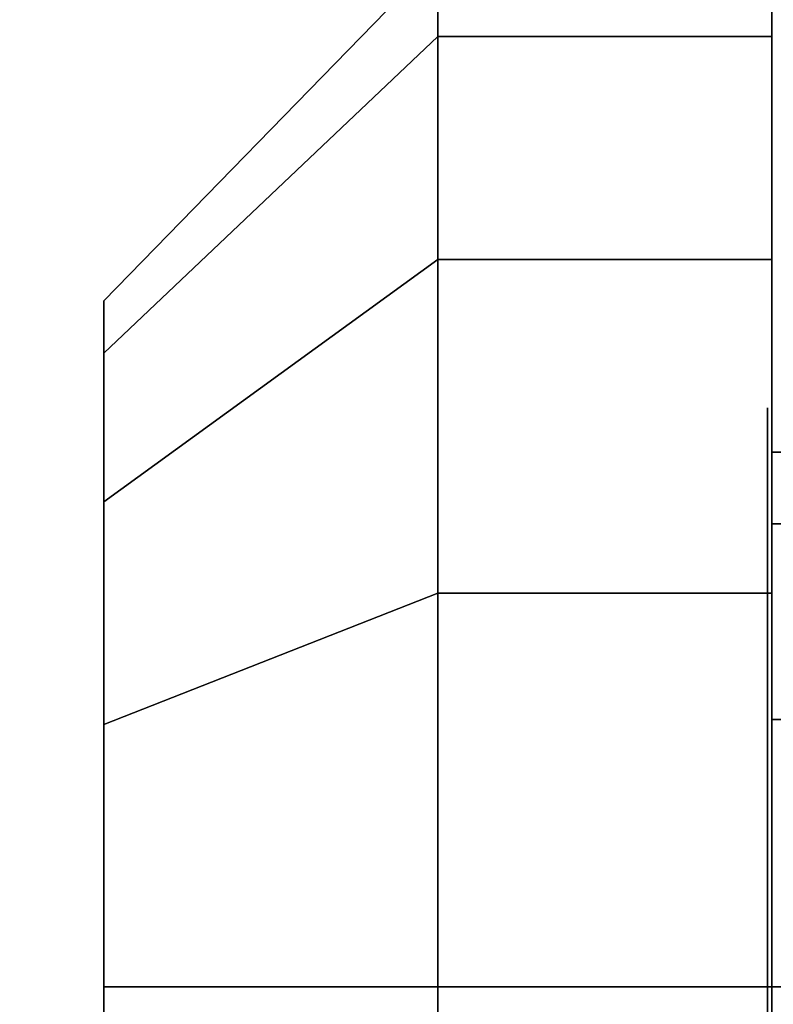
# Model space of a CAD drawing. Extents: x -48 to 48, y -49.6 to 48.
# Tile 187 of 256: x -42.53 to -42.001, y -2.512 to -1.822. Entities that reach past the tile are written whole.
import ezdxf

# ---------------------------------------------------------------- set-up
doc = ezdxf.new("R2010")
doc.units = 0

msp = doc.modelspace()

# ---------------------------------------------------------------- linework, layer by layer
at = {"layer": '10B1 [47]', "color": 0}
for points, invisible_edges in [([(-42.4708, -2.01887, 40), (-42.2364, -1.77831, 40), (-42.2364, -1.83325, 39.7238)], 12), ([(-42.4708, -2.0555, 40.1841), (-42.2364, -1.83325, 40.2762), (-42.2364, -1.77831, 40)], 12), ([(-42.4708, -2.0555, 40.1841), (-42.2364, -1.77831, 40), (-42.4708, -2.01887, 40)], 1), ([(-42.4708, -2.01887, 37), (-42.2364, -1.77831, 37), (-42.2364, -1.83325, 36.7238)], 12), ([(-42.4708, -2.0555, 37.1841), (-42.2364, -1.83325, 37.2762), (-42.2364, -1.77831, 37)], 12), ([(-42.4708, -2.0555, 37.1841), (-42.2364, -1.77831, 37), (-42.4708, -2.01887, 37)], 1), ([(-42.4708, -2.01887, 34), (-42.2364, -1.77831, 34), (-42.2364, -1.83325, 33.7238)], 12), ([(-42.4708, -2.0555, 34.1841), (-42.2364, -1.83325, 34.2762), (-42.2364, -1.77831, 34)], 12), ([(-42.4708, -2.0555, 34.1841), (-42.2364, -1.77831, 34), (-42.4708, -2.01887, 34)], 1), ([(-42.2364, -1.83325, 40.2762), (-42.2364, -1.83325, 39.7238), (-42.2364, -1.77831, 40)], 1), ([(-42.2364, -1.77831, 40), (-42.2364, -1.83325, 39.7238), (-42.2364, -1.98969, 39.4897)], 12), ([(-42.2364, -1.77831, 40), (-42.2364, -1.98969, 39.4897), (-42.2364, -2.22382, 39.3332)], 13), ([(-42.2364, -1.77831, 40), (-42.2364, -2.22382, 39.3332), (-42.2364, -2.5, 39.2783)], 13), ([(-42.2364, -1.77831, 40), (-42.2364, -2.5, 39.2783), (-42.2364, -2.77618, 39.3332)], 13), ([(-42.2364, -1.77831, 40), (-42.2364, -2.77618, 39.3332), (-42.2364, -3.01031, 39.4897)], 13), ([(-42.2364, -1.77831, 40), (-42.2364, -3.01031, 39.4897), (-42.2364, -3.16675, 39.7238)], 13), ([(-42.2364, -1.77831, 40), (-42.2364, -3.16675, 39.7238), (-42.2364, -3.22169, 40)], 13), ([(-42.2364, -1.77831, 40), (-42.2364, -3.22169, 40), (-42.2364, -3.16675, 40.2762)], 13), ([(-42.2364, -1.77831, 40), (-42.2364, -3.16675, 40.2762), (-42.2364, -3.01031, 40.5103)], 13), ([(-42.2364, -1.77831, 40), (-42.2364, -3.01031, 40.5103), (-42.2364, -2.77618, 40.6668)], 13), ([(-42.2364, -1.77831, 40), (-42.2364, -2.77618, 40.6668), (-42.2364, -2.5, 40.7217)], 13), ([(-42.2364, -1.77831, 40), (-42.2364, -2.5, 40.7217), (-42.2364, -2.22382, 40.6668)], 13), ([(-42.2364, -1.77831, 40), (-42.2364, -2.22382, 40.6668), (-42.2364, -1.98969, 40.5103)], 13), ([(-42.2364, -1.77831, 40), (-42.2364, -1.98969, 40.5103), (-42.2364, -1.83325, 40.2762)], 1), ([(-42.2364, -1.77831, 40), (-42.002, -1.77831, 40), (-42.002, -1.83325, 39.7238)], 12), ([(-42.2364, -1.77831, 40), (-42.002, -1.83325, 39.7238), (-42.2364, -1.83325, 39.7238)], 1), ([(-42.2364, -1.83325, 40.2762), (-42.002, -1.83325, 40.2762), (-42.002, -1.77831, 40)], 12), ([(-42.2364, -1.83325, 40.2762), (-42.002, -1.77831, 40), (-42.2364, -1.77831, 40)], 1), ([(-42.2364, -1.83325, 37.2762), (-42.2364, -1.83325, 36.7238), (-42.2364, -1.77831, 37)], 1), ([(-42.2364, -1.77831, 37), (-42.2364, -1.83325, 36.7238), (-42.2364, -1.98969, 36.4897)], 12), ([(-42.2364, -1.77831, 37), (-42.2364, -1.98969, 36.4897), (-42.2364, -2.22382, 36.3332)], 13), ([(-42.2364, -1.77831, 37), (-42.2364, -2.22382, 36.3332), (-42.2364, -2.5, 36.2783)], 13), ([(-42.2364, -1.77831, 37), (-42.2364, -2.5, 36.2783), (-42.2364, -2.77618, 36.3332)], 13), ([(-42.2364, -1.77831, 37), (-42.2364, -2.77618, 36.3332), (-42.2364, -3.01031, 36.4897)], 13), ([(-42.2364, -1.77831, 37), (-42.2364, -3.01031, 36.4897), (-42.2364, -3.16675, 36.7238)], 13), ([(-42.2364, -1.77831, 37), (-42.2364, -3.16675, 36.7238), (-42.2364, -3.22169, 37)], 13), ([(-42.2364, -1.77831, 37), (-42.2364, -3.22169, 37), (-42.2364, -3.16675, 37.2762)], 13), ([(-42.2364, -1.77831, 37), (-42.2364, -3.16675, 37.2762), (-42.2364, -3.01031, 37.5103)], 13), ([(-42.2364, -1.77831, 37), (-42.2364, -3.01031, 37.5103), (-42.2364, -2.77618, 37.6668)], 13), ([(-42.2364, -1.77831, 37), (-42.2364, -2.77618, 37.6668), (-42.2364, -2.5, 37.7217)], 13), ([(-42.2364, -1.77831, 37), (-42.2364, -2.5, 37.7217), (-42.2364, -2.22382, 37.6668)], 13), ([(-42.2364, -1.77831, 37), (-42.2364, -2.22382, 37.6668), (-42.2364, -1.98969, 37.5103)], 13), ([(-42.2364, -1.77831, 37), (-42.2364, -1.98969, 37.5103), (-42.2364, -1.83325, 37.2762)], 1), ([(-42.2364, -1.77831, 37), (-42.002, -1.77831, 37), (-42.002, -1.83325, 36.7238)], 12), ([(-42.2364, -1.77831, 37), (-42.002, -1.83325, 36.7238), (-42.2364, -1.83325, 36.7238)], 1), ([(-42.2364, -1.83325, 37.2762), (-42.002, -1.83325, 37.2762), (-42.002, -1.77831, 37)], 12), ([(-42.2364, -1.83325, 37.2762), (-42.002, -1.77831, 37), (-42.2364, -1.77831, 37)], 1), ([(-42.2364, -1.83325, 34.2762), (-42.2364, -1.83325, 33.7238), (-42.2364, -1.77831, 34)], 1), ([(-42.2364, -1.77831, 34), (-42.2364, -1.83325, 33.7238), (-42.2364, -1.98969, 33.4897)], 12), ([(-42.2364, -1.77831, 34), (-42.2364, -1.98969, 33.4897), (-42.2364, -2.22382, 33.3332)], 13), ([(-42.2364, -1.77831, 34), (-42.2364, -2.22382, 33.3332), (-42.2364, -2.5, 33.2783)], 13), ([(-42.2364, -1.77831, 34), (-42.2364, -2.5, 33.2783), (-42.2364, -2.77618, 33.3332)], 13), ([(-42.2364, -1.77831, 34), (-42.2364, -2.77618, 33.3332), (-42.2364, -3.01031, 33.4897)], 13), ([(-42.2364, -1.77831, 34), (-42.2364, -3.01031, 33.4897), (-42.2364, -3.16675, 33.7238)], 13), ([(-42.2364, -1.77831, 34), (-42.2364, -3.16675, 33.7238), (-42.2364, -3.22169, 34)], 13), ([(-42.2364, -1.77831, 34), (-42.2364, -3.22169, 34), (-42.2364, -3.16675, 34.2762)], 13), ([(-42.2364, -1.77831, 34), (-42.2364, -3.16675, 34.2762), (-42.2364, -3.01031, 34.5103)], 13), ([(-42.2364, -1.77831, 34), (-42.2364, -3.01031, 34.5103), (-42.2364, -2.77618, 34.6668)], 13), ([(-42.2364, -1.77831, 34), (-42.2364, -2.77618, 34.6668), (-42.2364, -2.5, 34.7217)], 13), ([(-42.2364, -1.77831, 34), (-42.2364, -2.5, 34.7217), (-42.2364, -2.22382, 34.6668)], 13), ([(-42.2364, -1.77831, 34), (-42.2364, -2.22382, 34.6668), (-42.2364, -1.98969, 34.5103)], 13), ([(-42.2364, -1.77831, 34), (-42.2364, -1.98969, 34.5103), (-42.2364, -1.83325, 34.2762)], 1), ([(-42.2364, -1.77831, 34), (-42.002, -1.77831, 34), (-42.002, -1.83325, 33.7238)], 12), ([(-42.2364, -1.77831, 34), (-42.002, -1.83325, 33.7238), (-42.2364, -1.83325, 33.7238)], 1), ([(-42.2364, -1.83325, 34.2762), (-42.002, -1.83325, 34.2762), (-42.002, -1.77831, 34)], 12), ([(-42.2364, -1.83325, 34.2762), (-42.002, -1.77831, 34), (-42.2364, -1.77831, 34)], 1), ([(-42.002, -1.83325, 40.2762), (-42.002, -1.83325, 39.7238), (-42.002, -1.77831, 40)], 1), ([(-42.002, -1.83325, 37.2762), (-42.002, -1.83325, 36.7238), (-42.002, -1.77831, 37)], 1), ([(-42.002, -1.83325, 34.2762), (-42.002, -1.83325, 33.7238), (-42.002, -1.77831, 34)], 1), ([(-42.4708, -2.01887, 40), (-42.2364, -1.83325, 39.7238), (-42.4708, -2.0555, 39.8159)], 1), ([(-42.4708, -2.0555, 39.8159), (-42.2364, -1.83325, 39.7238), (-42.2364, -1.98969, 39.4897)], 12), ([(-42.4708, -2.15979, 40.3402), (-42.2364, -1.98969, 40.5103), (-42.2364, -1.83325, 40.2762)], 12), ([(-42.4708, -2.15979, 40.3402), (-42.2364, -1.83325, 40.2762), (-42.4708, -2.0555, 40.1841)], 1), ([(-42.4708, -2.01887, 37), (-42.2364, -1.83325, 36.7238), (-42.4708, -2.0555, 36.8159)], 1), ([(-42.4708, -2.0555, 36.8159), (-42.2364, -1.83325, 36.7238), (-42.2364, -1.98969, 36.4897)], 12), ([(-42.4708, -2.15979, 37.3402), (-42.2364, -1.98969, 37.5103), (-42.2364, -1.83325, 37.2762)], 12), ([(-42.4708, -2.15979, 37.3402), (-42.2364, -1.83325, 37.2762), (-42.4708, -2.0555, 37.1841)], 1), ([(-42.4708, -2.01887, 34), (-42.2364, -1.83325, 33.7238), (-42.4708, -2.0555, 33.8159)], 1), ([(-42.4708, -2.0555, 33.8159), (-42.2364, -1.83325, 33.7238), (-42.2364, -1.98969, 33.4897)], 12), ([(-42.4708, -2.15979, 34.3402), (-42.2364, -1.98969, 34.5103), (-42.2364, -1.83325, 34.2762)], 12), ([(-42.4708, -2.15979, 34.3402), (-42.2364, -1.83325, 34.2762), (-42.4708, -2.0555, 34.1841)], 1), ([(-42.2364, -1.83325, 40.2762), (-42.2364, -1.98969, 40.5103), (-42.2364, -2.22382, 40.6668)], 12), ([(-42.2364, -1.83325, 40.2762), (-42.2364, -2.22382, 40.6668), (-42.2364, -2.5, 40.7217)], 13), ([(-42.2364, -1.83325, 40.2762), (-42.2364, -2.5, 40.7217), (-42.2364, -2.77618, 40.6668)], 13), ([(-42.2364, -1.83325, 40.2762), (-42.2364, -2.77618, 40.6668), (-42.2364, -3.01031, 40.5103)], 13), ([(-42.2364, -1.83325, 40.2762), (-42.2364, -3.01031, 40.5103), (-42.2364, -3.16675, 40.2762)], 13), ([(-42.2364, -1.83325, 40.2762), (-42.2364, -3.16675, 40.2762), (-42.2364, -3.22169, 40)], 13), ([(-42.2364, -1.83325, 40.2762), (-42.2364, -3.22169, 40), (-42.2364, -3.16675, 39.7238)], 13), ([(-42.2364, -1.83325, 40.2762), (-42.2364, -3.16675, 39.7238), (-42.2364, -3.01031, 39.4897)], 13), ([(-42.2364, -1.83325, 40.2762), (-42.2364, -3.01031, 39.4897), (-42.2364, -2.77618, 39.3332)], 13), ([(-42.2364, -1.83325, 40.2762), (-42.2364, -2.77618, 39.3332), (-42.2364, -2.5, 39.2783)], 13), ([(-42.2364, -1.83325, 40.2762), (-42.2364, -2.5, 39.2783), (-42.2364, -2.22382, 39.3332)], 13), ([(-42.2364, -1.83325, 40.2762), (-42.2364, -2.22382, 39.3332), (-42.2364, -1.98969, 39.4897)], 13), ([(-42.2364, -1.83325, 40.2762), (-42.2364, -1.98969, 39.4897), (-42.2364, -1.83325, 39.7238)], 13), ([(-42.2364, -1.83325, 39.7238), (-42.002, -1.83325, 39.7238), (-42.002, -1.98969, 39.4897)], 12), ([(-42.2364, -1.83325, 39.7238), (-42.002, -1.98969, 39.4897), (-42.2364, -1.98969, 39.4897)], 1), ([(-42.2364, -1.98969, 40.5103), (-42.002, -1.98969, 40.5103), (-42.002, -1.83325, 40.2762)], 12), ([(-42.2364, -1.98969, 40.5103), (-42.002, -1.83325, 40.2762), (-42.2364, -1.83325, 40.2762)], 1), ([(-42.2364, -1.83325, 37.2762), (-42.2364, -1.98969, 37.5103), (-42.2364, -2.22382, 37.6668)], 12), ([(-42.2364, -1.83325, 37.2762), (-42.2364, -2.22382, 37.6668), (-42.2364, -2.5, 37.7217)], 13), ([(-42.2364, -1.83325, 37.2762), (-42.2364, -2.5, 37.7217), (-42.2364, -2.77618, 37.6668)], 13), ([(-42.2364, -1.83325, 37.2762), (-42.2364, -2.77618, 37.6668), (-42.2364, -3.01031, 37.5103)], 13), ([(-42.2364, -1.83325, 37.2762), (-42.2364, -3.01031, 37.5103), (-42.2364, -3.16675, 37.2762)], 13), ([(-42.2364, -1.83325, 37.2762), (-42.2364, -3.16675, 37.2762), (-42.2364, -3.22169, 37)], 13), ([(-42.2364, -1.83325, 37.2762), (-42.2364, -3.22169, 37), (-42.2364, -3.16675, 36.7238)], 13), ([(-42.2364, -1.83325, 37.2762), (-42.2364, -3.16675, 36.7238), (-42.2364, -3.01031, 36.4897)], 13), ([(-42.2364, -1.83325, 37.2762), (-42.2364, -3.01031, 36.4897), (-42.2364, -2.77618, 36.3332)], 13), ([(-42.2364, -1.83325, 37.2762), (-42.2364, -2.77618, 36.3332), (-42.2364, -2.5, 36.2783)], 13), ([(-42.2364, -1.83325, 37.2762), (-42.2364, -2.5, 36.2783), (-42.2364, -2.22382, 36.3332)], 13), ([(-42.2364, -1.83325, 37.2762), (-42.2364, -2.22382, 36.3332), (-42.2364, -1.98969, 36.4897)], 13), ([(-42.2364, -1.83325, 37.2762), (-42.2364, -1.98969, 36.4897), (-42.2364, -1.83325, 36.7238)], 13), ([(-42.2364, -1.83325, 36.7238), (-42.002, -1.83325, 36.7238), (-42.002, -1.98969, 36.4897)], 12), ([(-42.2364, -1.83325, 36.7238), (-42.002, -1.98969, 36.4897), (-42.2364, -1.98969, 36.4897)], 1), ([(-42.2364, -1.98969, 37.5103), (-42.002, -1.98969, 37.5103), (-42.002, -1.83325, 37.2762)], 12), ([(-42.2364, -1.98969, 37.5103), (-42.002, -1.83325, 37.2762), (-42.2364, -1.83325, 37.2762)], 1), ([(-42.2364, -1.83325, 34.2762), (-42.2364, -1.98969, 34.5103), (-42.2364, -2.22382, 34.6668)], 12), ([(-42.2364, -1.83325, 34.2762), (-42.2364, -2.22382, 34.6668), (-42.2364, -2.5, 34.7217)], 13), ([(-42.2364, -1.83325, 34.2762), (-42.2364, -2.5, 34.7217), (-42.2364, -2.77618, 34.6668)], 13), ([(-42.2364, -1.83325, 34.2762), (-42.2364, -2.77618, 34.6668), (-42.2364, -3.01031, 34.5103)], 13), ([(-42.2364, -1.83325, 34.2762), (-42.2364, -3.01031, 34.5103), (-42.2364, -3.16675, 34.2762)], 13), ([(-42.2364, -1.83325, 34.2762), (-42.2364, -3.16675, 34.2762), (-42.2364, -3.22169, 34)], 13), ([(-42.2364, -1.83325, 34.2762), (-42.2364, -3.22169, 34), (-42.2364, -3.16675, 33.7238)], 13), ([(-42.2364, -1.83325, 34.2762), (-42.2364, -3.16675, 33.7238), (-42.2364, -3.01031, 33.4897)], 13), ([(-42.2364, -1.83325, 34.2762), (-42.2364, -3.01031, 33.4897), (-42.2364, -2.77618, 33.3332)], 13), ([(-42.2364, -1.83325, 34.2762), (-42.2364, -2.77618, 33.3332), (-42.2364, -2.5, 33.2783)], 13), ([(-42.2364, -1.83325, 34.2762), (-42.2364, -2.5, 33.2783), (-42.2364, -2.22382, 33.3332)], 13), ([(-42.2364, -1.83325, 34.2762), (-42.2364, -2.22382, 33.3332), (-42.2364, -1.98969, 33.4897)], 13), ([(-42.2364, -1.83325, 34.2762), (-42.2364, -1.98969, 33.4897), (-42.2364, -1.83325, 33.7238)], 13), ([(-42.2364, -1.83325, 33.7238), (-42.002, -1.83325, 33.7238), (-42.002, -1.98969, 33.4897)], 12), ([(-42.2364, -1.83325, 33.7238), (-42.002, -1.98969, 33.4897), (-42.2364, -1.98969, 33.4897)], 1), ([(-42.2364, -1.98969, 34.5103), (-42.002, -1.98969, 34.5103), (-42.002, -1.83325, 34.2762)], 12), ([(-42.2364, -1.98969, 34.5103), (-42.002, -1.83325, 34.2762), (-42.2364, -1.83325, 34.2762)], 1), ([(-42.002, -1.83325, 40.2762), (-42.002, -1.98969, 40.5103), (-42.002, -2.22382, 40.6668)], 12), ([(-42.002, -1.83325, 40.2762), (-42.002, -2.22382, 40.6668), (-42.002, -2.5, 40.7217)], 13), ([(-42.002, -1.83325, 40.2762), (-42.002, -2.5, 40.7217), (-42.002, -2.77618, 40.6668)], 13), ([(-42.002, -1.83325, 40.2762), (-42.002, -2.77618, 40.6668), (-42.002, -3.01031, 40.5103)], 13), ([(-42.002, -1.83325, 40.2762), (-42.002, -3.01031, 40.5103), (-42.002, -3.16675, 40.2762)], 13), ([(-42.002, -1.83325, 40.2762), (-42.002, -3.16675, 40.2762), (-42.002, -3.22169, 40)], 13), ([(-42.002, -1.83325, 40.2762), (-42.002, -3.22169, 40), (-42.002, -3.16675, 39.7238)], 13), ([(-42.002, -1.83325, 40.2762), (-42.002, -3.16675, 39.7238), (-42.002, -3.01031, 39.4897)], 13), ([(-42.002, -1.83325, 40.2762), (-42.002, -3.01031, 39.4897), (-42.002, -2.77618, 39.3332)], 13), ([(-42.002, -1.83325, 40.2762), (-42.002, -2.77618, 39.3332), (-42.002, -2.5, 39.2783)], 13), ([(-42.002, -1.83325, 40.2762), (-42.002, -2.5, 39.2783), (-42.002, -2.22382, 39.3332)], 13), ([(-42.002, -1.83325, 40.2762), (-42.002, -2.22382, 39.3332), (-42.002, -1.98969, 39.4897)], 13), ([(-42.002, -1.83325, 40.2762), (-42.002, -1.98969, 39.4897), (-42.002, -1.83325, 39.7238)], 13), ([(-42.002, -1.83325, 37.2762), (-42.002, -1.98969, 37.5103), (-42.002, -2.22382, 37.6668)], 12), ([(-42.002, -1.83325, 37.2762), (-42.002, -2.22382, 37.6668), (-42.002, -2.5, 37.7217)], 13), ([(-42.002, -1.83325, 37.2762), (-42.002, -2.5, 37.7217), (-42.002, -2.77618, 37.6668)], 13), ([(-42.002, -1.83325, 37.2762), (-42.002, -2.77618, 37.6668), (-42.002, -3.01031, 37.5103)], 13), ([(-42.002, -1.83325, 37.2762), (-42.002, -3.01031, 37.5103), (-42.002, -3.16675, 37.2762)], 13), ([(-42.002, -1.83325, 37.2762), (-42.002, -3.16675, 37.2762), (-42.002, -3.22169, 37)], 13), ([(-42.002, -1.83325, 37.2762), (-42.002, -3.22169, 37), (-42.002, -3.16675, 36.7238)], 13), ([(-42.002, -1.83325, 37.2762), (-42.002, -3.16675, 36.7238), (-42.002, -3.01031, 36.4897)], 13), ([(-42.002, -1.83325, 37.2762), (-42.002, -3.01031, 36.4897), (-42.002, -2.77618, 36.3332)], 13), ([(-42.002, -1.83325, 37.2762), (-42.002, -2.77618, 36.3332), (-42.002, -2.5, 36.2783)], 13), ([(-42.002, -1.83325, 37.2762), (-42.002, -2.5, 36.2783), (-42.002, -2.22382, 36.3332)], 13), ([(-42.002, -1.83325, 37.2762), (-42.002, -2.22382, 36.3332), (-42.002, -1.98969, 36.4897)], 13), ([(-42.002, -1.83325, 37.2762), (-42.002, -1.98969, 36.4897), (-42.002, -1.83325, 36.7238)], 13), ([(-42.002, -1.83325, 34.2762), (-42.002, -1.98969, 34.5103), (-42.002, -2.22382, 34.6668)], 12), ([(-42.002, -1.83325, 34.2762), (-42.002, -2.22382, 34.6668), (-42.002, -2.5, 34.7217)], 13), ([(-42.002, -1.83325, 34.2762), (-42.002, -2.5, 34.7217), (-42.002, -2.77618, 34.6668)], 13), ([(-42.002, -1.83325, 34.2762), (-42.002, -2.77618, 34.6668), (-42.002, -3.01031, 34.5103)], 13), ([(-42.002, -1.83325, 34.2762), (-42.002, -3.01031, 34.5103), (-42.002, -3.16675, 34.2762)], 13), ([(-42.002, -1.83325, 34.2762), (-42.002, -3.16675, 34.2762), (-42.002, -3.22169, 34)], 13), ([(-42.002, -1.83325, 34.2762), (-42.002, -3.22169, 34), (-42.002, -3.16675, 33.7238)], 13), ([(-42.002, -1.83325, 34.2762), (-42.002, -3.16675, 33.7238), (-42.002, -3.01031, 33.4897)], 13), ([(-42.002, -1.83325, 34.2762), (-42.002, -3.01031, 33.4897), (-42.002, -2.77618, 33.3332)], 13), ([(-42.002, -1.83325, 34.2762), (-42.002, -2.77618, 33.3332), (-42.002, -2.5, 33.2783)], 13), ([(-42.002, -1.83325, 34.2762), (-42.002, -2.5, 33.2783), (-42.002, -2.22382, 33.3332)], 13), ([(-42.002, -1.83325, 34.2762), (-42.002, -2.22382, 33.3332), (-42.002, -1.98969, 33.4897)], 13), ([(-42.002, -1.83325, 34.2762), (-42.002, -1.98969, 33.4897), (-42.002, -1.83325, 33.7238)], 13), ([(-42.4708, -2.0555, 39.8159), (-42.2364, -1.98969, 39.4897), (-42.4708, -2.15979, 39.6598)], 1), ([(-42.4708, -2.15979, 39.6598), (-42.2364, -1.98969, 39.4897), (-42.2364, -2.22382, 39.3332)], 12), ([(-42.4708, -2.31588, 40.4445), (-42.2364, -2.22382, 40.6668), (-42.2364, -1.98969, 40.5103)], 12), ([(-42.4708, -2.31588, 40.4445), (-42.2364, -1.98969, 40.5103), (-42.4708, -2.15979, 40.3402)], 1), ([(-42.4708, -2.0555, 36.8159), (-42.2364, -1.98969, 36.4897), (-42.4708, -2.15979, 36.6598)], 1), ([(-42.4708, -2.15979, 36.6598), (-42.2364, -1.98969, 36.4897), (-42.2364, -2.22382, 36.3332)], 12), ([(-42.4708, -2.31588, 37.4445), (-42.2364, -2.22382, 37.6668), (-42.2364, -1.98969, 37.5103)], 12), ([(-42.4708, -2.31588, 37.4445), (-42.2364, -1.98969, 37.5103), (-42.4708, -2.15979, 37.3402)], 1), ([(-42.4708, -2.0555, 33.8159), (-42.2364, -1.98969, 33.4897), (-42.4708, -2.15979, 33.6598)], 1), ([(-42.4708, -2.15979, 33.6598), (-42.2364, -1.98969, 33.4897), (-42.2364, -2.22382, 33.3332)], 12), ([(-42.4708, -2.31588, 34.4445), (-42.2364, -2.22382, 34.6668), (-42.2364, -1.98969, 34.5103)], 12), ([(-42.4708, -2.31588, 34.4445), (-42.2364, -1.98969, 34.5103), (-42.4708, -2.15979, 34.3402)], 1), ([(-42.2364, -1.98969, 39.4897), (-42.002, -1.98969, 39.4897), (-42.002, -2.22382, 39.3332)], 12), ([(-42.2364, -1.98969, 39.4897), (-42.002, -2.22382, 39.3332), (-42.2364, -2.22382, 39.3332)], 1), ([(-42.2364, -2.22382, 40.6668), (-42.002, -2.22382, 40.6668), (-42.002, -1.98969, 40.5103)], 12), ([(-42.2364, -2.22382, 40.6668), (-42.002, -1.98969, 40.5103), (-42.2364, -1.98969, 40.5103)], 1), ([(-42.2364, -1.98969, 36.4897), (-42.002, -1.98969, 36.4897), (-42.002, -2.22382, 36.3332)], 12), ([(-42.2364, -1.98969, 36.4897), (-42.002, -2.22382, 36.3332), (-42.2364, -2.22382, 36.3332)], 1), ([(-42.2364, -2.22382, 37.6668), (-42.002, -2.22382, 37.6668), (-42.002, -1.98969, 37.5103)], 12), ([(-42.2364, -2.22382, 37.6668), (-42.002, -1.98969, 37.5103), (-42.2364, -1.98969, 37.5103)], 1), ([(-42.2364, -1.98969, 33.4897), (-42.002, -1.98969, 33.4897), (-42.002, -2.22382, 33.3332)], 12), ([(-42.2364, -1.98969, 33.4897), (-42.002, -2.22382, 33.3332), (-42.2364, -2.22382, 33.3332)], 1), ([(-42.2364, -2.22382, 34.6668), (-42.002, -2.22382, 34.6668), (-42.002, -1.98969, 34.5103)], 12), ([(-42.2364, -2.22382, 34.6668), (-42.002, -1.98969, 34.5103), (-42.2364, -1.98969, 34.5103)], 1), ([(-42.4708, -2.01887, 40), (-42.4708, -2.0555, 39.8159), (-42.4708, -2.15979, 39.6598)], 12), ([(-42.4708, -2.01887, 40), (-42.4708, -2.15979, 39.6598), (-42.4708, -2.31588, 39.5555)], 13), ([(-42.4708, -2.01887, 40), (-42.4708, -2.31588, 39.5555), (-42.4708, -2.5, 39.5189)], 13), ([(-42.4708, -2.01887, 40), (-42.4708, -2.5, 39.5189), (-42.4708, -2.68412, 39.5555)], 13), ([(-42.4708, -2.01887, 40), (-42.4708, -2.68412, 39.5555), (-42.4708, -2.84021, 39.6598)], 13), ([(-42.4708, -2.01887, 40), (-42.4708, -2.84021, 39.6598), (-42.4708, -2.9445, 39.8159)], 13), ([(-42.4708, -2.01887, 40), (-42.4708, -2.9445, 39.8159), (-42.4708, -2.98113, 40)], 13), ([(-42.4708, -2.01887, 40), (-42.4708, -2.98113, 40), (-42.4708, -2.9445, 40.1841)], 13), ([(-42.4708, -2.01887, 40), (-42.4708, -2.9445, 40.1841), (-42.4708, -2.84021, 40.3402)], 13), ([(-42.4708, -2.01887, 40), (-42.4708, -2.84021, 40.3402), (-42.4708, -2.68412, 40.4445)], 13), ([(-42.4708, -2.01887, 40), (-42.4708, -2.68412, 40.4445), (-42.4708, -2.5, 40.4811)], 13), ([(-42.4708, -2.01887, 40), (-42.4708, -2.5, 40.4811), (-42.4708, -2.31588, 40.4445)], 13), ([(-42.4708, -2.01887, 40), (-42.4708, -2.31588, 40.4445), (-42.4708, -2.15979, 40.3402)], 13), ([(-42.4708, -2.01887, 40), (-42.4708, -2.15979, 40.3402), (-42.4708, -2.0555, 40.1841)], 1), ([(-42.4708, -2.01887, 37), (-42.4708, -2.0555, 36.8159), (-42.4708, -2.15979, 36.6598)], 12), ([(-42.4708, -2.01887, 37), (-42.4708, -2.15979, 36.6598), (-42.4708, -2.31588, 36.5555)], 13), ([(-42.4708, -2.01887, 37), (-42.4708, -2.31588, 36.5555), (-42.4708, -2.5, 36.5189)], 13), ([(-42.4708, -2.01887, 37), (-42.4708, -2.5, 36.5189), (-42.4708, -2.68412, 36.5555)], 13), ([(-42.4708, -2.01887, 37), (-42.4708, -2.68412, 36.5555), (-42.4708, -2.84021, 36.6598)], 13), ([(-42.4708, -2.01887, 37), (-42.4708, -2.84021, 36.6598), (-42.4708, -2.9445, 36.8159)], 13), ([(-42.4708, -2.01887, 37), (-42.4708, -2.9445, 36.8159), (-42.4708, -2.98113, 37)], 13), ([(-42.4708, -2.01887, 37), (-42.4708, -2.98113, 37), (-42.4708, -2.9445, 37.1841)], 13), ([(-42.4708, -2.01887, 37), (-42.4708, -2.9445, 37.1841), (-42.4708, -2.84021, 37.3402)], 13), ([(-42.4708, -2.01887, 37), (-42.4708, -2.84021, 37.3402), (-42.4708, -2.68412, 37.4445)], 13), ([(-42.4708, -2.01887, 37), (-42.4708, -2.68412, 37.4445), (-42.4708, -2.5, 37.4811)], 13), ([(-42.4708, -2.01887, 37), (-42.4708, -2.5, 37.4811), (-42.4708, -2.31588, 37.4445)], 13), ([(-42.4708, -2.01887, 37), (-42.4708, -2.31588, 37.4445), (-42.4708, -2.15979, 37.3402)], 13), ([(-42.4708, -2.01887, 37), (-42.4708, -2.15979, 37.3402), (-42.4708, -2.0555, 37.1841)], 1), ([(-42.4708, -2.01887, 34), (-42.4708, -2.0555, 33.8159), (-42.4708, -2.15979, 33.6598)], 12), ([(-42.4708, -2.01887, 34), (-42.4708, -2.15979, 33.6598), (-42.4708, -2.31588, 33.5555)], 13), ([(-42.4708, -2.01887, 34), (-42.4708, -2.31588, 33.5555), (-42.4708, -2.5, 33.5189)], 13), ([(-42.4708, -2.01887, 34), (-42.4708, -2.5, 33.5189), (-42.4708, -2.68412, 33.5555)], 13), ([(-42.4708, -2.01887, 34), (-42.4708, -2.68412, 33.5555), (-42.4708, -2.84021, 33.6598)], 13), ([(-42.4708, -2.01887, 34), (-42.4708, -2.84021, 33.6598), (-42.4708, -2.9445, 33.8159)], 13), ([(-42.4708, -2.01887, 34), (-42.4708, -2.9445, 33.8159), (-42.4708, -2.98113, 34)], 13), ([(-42.4708, -2.01887, 34), (-42.4708, -2.98113, 34), (-42.4708, -2.9445, 34.1841)], 13), ([(-42.4708, -2.01887, 34), (-42.4708, -2.9445, 34.1841), (-42.4708, -2.84021, 34.3402)], 13), ([(-42.4708, -2.01887, 34), (-42.4708, -2.84021, 34.3402), (-42.4708, -2.68412, 34.4445)], 13), ([(-42.4708, -2.01887, 34), (-42.4708, -2.68412, 34.4445), (-42.4708, -2.5, 34.4811)], 13), ([(-42.4708, -2.01887, 34), (-42.4708, -2.5, 34.4811), (-42.4708, -2.31588, 34.4445)], 13), ([(-42.4708, -2.01887, 34), (-42.4708, -2.31588, 34.4445), (-42.4708, -2.15979, 34.3402)], 13), ([(-42.4708, -2.01887, 34), (-42.4708, -2.15979, 34.3402), (-42.4708, -2.0555, 34.1841)], 1), ([(-42.002, -2.17524, 39.8125), (-42.002, -2.17524, 40.1875), (-42.002, -2.125, 40)], 1), ([(-42.002, -2.17524, 40.1875), (-41.4035, -2.17524, 40.1875), (-41.4035, -2.125, 40)], 12), ([(-42.002, -2.17524, 40.1875), (-41.4035, -2.125, 40), (-42.002, -2.125, 40)], 1), ([(-42.002, -2.125, 40), (-41.4035, -2.125, 40), (-41.4035, -2.17524, 39.8125)], 12), ([(-42.002, -2.125, 40), (-41.4035, -2.17524, 39.8125), (-42.002, -2.17524, 39.8125)], 1), ([(-42.002, -2.17524, 36.8125), (-42.002, -2.17524, 37.1875), (-42.002, -2.125, 37)], 1), ([(-42.002, -2.17524, 37.1875), (-41.4035, -2.17524, 37.1875), (-41.4035, -2.125, 37)], 12), ([(-42.002, -2.17524, 37.1875), (-41.4035, -2.125, 37), (-42.002, -2.125, 37)], 1), ([(-42.002, -2.125, 37), (-41.4035, -2.125, 37), (-41.4035, -2.17524, 36.8125)], 12), ([(-42.002, -2.125, 37), (-41.4035, -2.17524, 36.8125), (-42.002, -2.17524, 36.8125)], 1), ([(-42.002, -2.17524, 33.8125), (-42.002, -2.17524, 34.1875), (-42.002, -2.125, 34)], 1), ([(-42.002, -2.17524, 34.1875), (-41.4035, -2.17524, 34.1875), (-41.4035, -2.125, 34)], 12), ([(-42.002, -2.17524, 34.1875), (-41.4035, -2.125, 34), (-42.002, -2.125, 34)], 1), ([(-42.002, -2.125, 34), (-41.4035, -2.125, 34), (-41.4035, -2.17524, 33.8125)], 12), ([(-42.002, -2.125, 34), (-41.4035, -2.17524, 33.8125), (-42.002, -2.17524, 33.8125)], 1), ([(-42.4708, -2.15979, 39.6598), (-42.2364, -2.22382, 39.3332), (-42.4708, -2.31588, 39.5555)], 1), ([(-42.4708, -2.15979, 36.6598), (-42.2364, -2.22382, 36.3332), (-42.4708, -2.31588, 36.5555)], 1), ([(-42.4708, -2.15979, 33.6598), (-42.2364, -2.22382, 33.3332), (-42.4708, -2.31588, 33.5555)], 1), ([(-42.002, -2.17524, 39.8125), (-42.002, -2.3125, 39.6752), (-42.002, -2.5, 39.625)], 12), ([(-42.002, -2.17524, 39.8125), (-42.002, -2.5, 39.625), (-42.002, -2.6875, 39.6752)], 13), ([(-42.002, -2.17524, 39.8125), (-42.002, -2.6875, 39.6752), (-42.002, -2.82476, 39.8125)], 13), ([(-42.002, -2.17524, 39.8125), (-42.002, -2.82476, 39.8125), (-42.002, -2.875, 40)], 13), ([(-42.002, -2.17524, 39.8125), (-42.002, -2.875, 40), (-42.002, -2.82476, 40.1875)], 13), ([(-42.002, -2.17524, 39.8125), (-42.002, -2.82476, 40.1875), (-42.002, -2.6875, 40.3248)], 13), ([(-42.002, -2.17524, 39.8125), (-42.002, -2.6875, 40.3248), (-42.002, -2.5, 40.375)], 13), ([(-42.002, -2.17524, 39.8125), (-42.002, -2.5, 40.375), (-42.002, -2.3125, 40.3248)], 13), ([(-42.002, -2.17524, 39.8125), (-42.002, -2.3125, 40.3248), (-42.002, -2.17524, 40.1875)], 13), ([(-42.002, -2.17524, 39.8125), (-41.4035, -2.17524, 39.8125), (-41.4035, -2.3125, 39.6752)], 12), ([(-42.002, -2.17524, 39.8125), (-41.4035, -2.3125, 39.6752), (-42.002, -2.3125, 39.6752)], 1), ([(-42.002, -2.3125, 40.3248), (-41.4035, -2.3125, 40.3248), (-41.4035, -2.17524, 40.1875)], 12), ([(-42.002, -2.3125, 40.3248), (-41.4035, -2.17524, 40.1875), (-42.002, -2.17524, 40.1875)], 1), ([(-42.002, -2.17524, 36.8125), (-42.002, -2.3125, 36.6752), (-42.002, -2.5, 36.625)], 12), ([(-42.002, -2.17524, 36.8125), (-42.002, -2.5, 36.625), (-42.002, -2.6875, 36.6752)], 13), ([(-42.002, -2.17524, 36.8125), (-42.002, -2.6875, 36.6752), (-42.002, -2.82476, 36.8125)], 13), ([(-42.002, -2.17524, 36.8125), (-42.002, -2.82476, 36.8125), (-42.002, -2.875, 37)], 13), ([(-42.002, -2.17524, 36.8125), (-42.002, -2.875, 37), (-42.002, -2.82476, 37.1875)], 13), ([(-42.002, -2.17524, 36.8125), (-42.002, -2.82476, 37.1875), (-42.002, -2.6875, 37.3248)], 13), ([(-42.002, -2.17524, 36.8125), (-42.002, -2.6875, 37.3248), (-42.002, -2.5, 37.375)], 13), ([(-42.002, -2.17524, 36.8125), (-42.002, -2.5, 37.375), (-42.002, -2.3125, 37.3248)], 13), ([(-42.002, -2.17524, 36.8125), (-42.002, -2.3125, 37.3248), (-42.002, -2.17524, 37.1875)], 13), ([(-42.002, -2.17524, 36.8125), (-41.4035, -2.17524, 36.8125), (-41.4035, -2.3125, 36.6752)], 12), ([(-42.002, -2.17524, 36.8125), (-41.4035, -2.3125, 36.6752), (-42.002, -2.3125, 36.6752)], 1), ([(-42.002, -2.3125, 37.3248), (-41.4035, -2.3125, 37.3248), (-41.4035, -2.17524, 37.1875)], 12), ([(-42.002, -2.3125, 37.3248), (-41.4035, -2.17524, 37.1875), (-42.002, -2.17524, 37.1875)], 1), ([(-42.002, -2.17524, 33.8125), (-42.002, -2.3125, 33.6752), (-42.002, -2.5, 33.625)], 12), ([(-42.002, -2.17524, 33.8125), (-42.002, -2.5, 33.625), (-42.002, -2.6875, 33.6752)], 13), ([(-42.002, -2.17524, 33.8125), (-42.002, -2.6875, 33.6752), (-42.002, -2.82476, 33.8125)], 13), ([(-42.002, -2.17524, 33.8125), (-42.002, -2.82476, 33.8125), (-42.002, -2.875, 34)], 13), ([(-42.002, -2.17524, 33.8125), (-42.002, -2.875, 34), (-42.002, -2.82476, 34.1875)], 13), ([(-42.002, -2.17524, 33.8125), (-42.002, -2.82476, 34.1875), (-42.002, -2.6875, 34.3248)], 13), ([(-42.002, -2.17524, 33.8125), (-42.002, -2.6875, 34.3248), (-42.002, -2.5, 34.375)], 13), ([(-42.002, -2.17524, 33.8125), (-42.002, -2.5, 34.375), (-42.002, -2.3125, 34.3248)], 13), ([(-42.002, -2.17524, 33.8125), (-42.002, -2.3125, 34.3248), (-42.002, -2.17524, 34.1875)], 13), ([(-42.002, -2.17524, 33.8125), (-41.4035, -2.17524, 33.8125), (-41.4035, -2.3125, 33.6752)], 12), ([(-42.002, -2.17524, 33.8125), (-41.4035, -2.3125, 33.6752), (-42.002, -2.3125, 33.6752)], 1), ([(-42.002, -2.3125, 34.3248), (-41.4035, -2.3125, 34.3248), (-41.4035, -2.17524, 34.1875)], 12), ([(-42.002, -2.3125, 34.3248), (-41.4035, -2.17524, 34.1875), (-42.002, -2.17524, 34.1875)], 1), ([(-42.4708, -2.31588, 39.5555), (-42.2364, -2.22382, 39.3332), (-42.2364, -2.5, 39.2783)], 12), ([(-42.4708, -2.5, 40.4811), (-42.2364, -2.5, 40.7217), (-42.2364, -2.22382, 40.6668)], 12), ([(-42.4708, -2.5, 40.4811), (-42.2364, -2.22382, 40.6668), (-42.4708, -2.31588, 40.4445)], 1), ([(-42.4708, -2.31588, 36.5555), (-42.2364, -2.22382, 36.3332), (-42.2364, -2.5, 36.2783)], 12), ([(-42.4708, -2.5, 37.4811), (-42.2364, -2.5, 37.7217), (-42.2364, -2.22382, 37.6668)], 12), ([(-42.4708, -2.5, 37.4811), (-42.2364, -2.22382, 37.6668), (-42.4708, -2.31588, 37.4445)], 1), ([(-42.4708, -2.31588, 33.5555), (-42.2364, -2.22382, 33.3332), (-42.2364, -2.5, 33.2783)], 12), ([(-42.4708, -2.5, 34.4811), (-42.2364, -2.5, 34.7217), (-42.2364, -2.22382, 34.6668)], 12), ([(-42.4708, -2.5, 34.4811), (-42.2364, -2.22382, 34.6668), (-42.4708, -2.31588, 34.4445)], 1), ([(-42.2364, -2.22382, 39.3332), (-42.002, -2.22382, 39.3332), (-42.002, -2.5, 39.2783)], 12), ([(-42.2364, -2.22382, 39.3332), (-42.002, -2.5, 39.2783), (-42.2364, -2.5, 39.2783)], 1), ([(-42.2364, -2.5, 40.7217), (-42.002, -2.5, 40.7217), (-42.002, -2.22382, 40.6668)], 12), ([(-42.2364, -2.5, 40.7217), (-42.002, -2.22382, 40.6668), (-42.2364, -2.22382, 40.6668)], 1), ([(-42.2364, -2.22382, 36.3332), (-42.002, -2.22382, 36.3332), (-42.002, -2.5, 36.2783)], 12), ([(-42.2364, -2.22382, 36.3332), (-42.002, -2.5, 36.2783), (-42.2364, -2.5, 36.2783)], 1), ([(-42.2364, -2.5, 37.7217), (-42.002, -2.5, 37.7217), (-42.002, -2.22382, 37.6668)], 12), ([(-42.2364, -2.5, 37.7217), (-42.002, -2.22382, 37.6668), (-42.2364, -2.22382, 37.6668)], 1), ([(-42.2364, -2.22382, 33.3332), (-42.002, -2.22382, 33.3332), (-42.002, -2.5, 33.2783)], 12), ([(-42.2364, -2.22382, 33.3332), (-42.002, -2.5, 33.2783), (-42.2364, -2.5, 33.2783)], 1), ([(-42.2364, -2.5, 34.7217), (-42.002, -2.5, 34.7217), (-42.002, -2.22382, 34.6668)], 12), ([(-42.2364, -2.5, 34.7217), (-42.002, -2.22382, 34.6668), (-42.2364, -2.22382, 34.6668)], 1), ([(-42.002, -2.3125, 39.6752), (-41.4035, -2.3125, 39.6752), (-41.4035, -2.5, 39.625)], 12), ([(-42.002, -2.3125, 39.6752), (-41.4035, -2.5, 39.625), (-42.002, -2.5, 39.625)], 1), ([(-42.002, -2.5, 40.375), (-41.4035, -2.5, 40.375), (-41.4035, -2.3125, 40.3248)], 12), ([(-42.002, -2.5, 40.375), (-41.4035, -2.3125, 40.3248), (-42.002, -2.3125, 40.3248)], 1), ([(-42.002, -2.3125, 36.6752), (-41.4035, -2.3125, 36.6752), (-41.4035, -2.5, 36.625)], 12), ([(-42.002, -2.3125, 36.6752), (-41.4035, -2.5, 36.625), (-42.002, -2.5, 36.625)], 1), ([(-42.002, -2.5, 37.375), (-41.4035, -2.5, 37.375), (-41.4035, -2.3125, 37.3248)], 12), ([(-42.002, -2.5, 37.375), (-41.4035, -2.3125, 37.3248), (-42.002, -2.3125, 37.3248)], 1), ([(-42.002, -2.3125, 33.6752), (-41.4035, -2.3125, 33.6752), (-41.4035, -2.5, 33.625)], 12), ([(-42.002, -2.3125, 33.6752), (-41.4035, -2.5, 33.625), (-42.002, -2.5, 33.625)], 1), ([(-42.002, -2.5, 34.375), (-41.4035, -2.5, 34.375), (-41.4035, -2.3125, 34.3248)], 12), ([(-42.002, -2.5, 34.375), (-41.4035, -2.3125, 34.3248), (-42.002, -2.3125, 34.3248)], 1), ([(-42.4708, -2.31588, 39.5555), (-42.2364, -2.5, 39.2783), (-42.4708, -2.5, 39.5189)], 1), ([(-42.4708, -2.31588, 36.5555), (-42.2364, -2.5, 36.2783), (-42.4708, -2.5, 36.5189)], 1), ([(-42.4708, -2.31588, 33.5555), (-42.2364, -2.5, 33.2783), (-42.4708, -2.5, 33.5189)], 1), ([(-42.4708, -2.5, 39.5189), (-42.2364, -2.5, 39.2783), (-42.2364, -2.77618, 39.3332)], 12), ([(-42.4708, -2.5, 39.5189), (-42.2364, -2.77618, 39.3332), (-42.4708, -2.68412, 39.5555)], 1), ([(-42.4708, -2.68412, 40.4445), (-42.2364, -2.77618, 40.6668), (-42.2364, -2.5, 40.7217)], 12), ([(-42.4708, -2.68412, 40.4445), (-42.2364, -2.5, 40.7217), (-42.4708, -2.5, 40.4811)], 1), ([(-42.4708, -2.5, 36.5189), (-42.2364, -2.5, 36.2783), (-42.2364, -2.77618, 36.3332)], 12), ([(-42.4708, -2.5, 36.5189), (-42.2364, -2.77618, 36.3332), (-42.4708, -2.68412, 36.5555)], 1), ([(-42.4708, -2.68412, 37.4445), (-42.2364, -2.77618, 37.6668), (-42.2364, -2.5, 37.7217)], 12), ([(-42.4708, -2.68412, 37.4445), (-42.2364, -2.5, 37.7217), (-42.4708, -2.5, 37.4811)], 1), ([(-42.4708, -2.5, 33.5189), (-42.2364, -2.5, 33.2783), (-42.2364, -2.77618, 33.3332)], 12), ([(-42.4708, -2.5, 33.5189), (-42.2364, -2.77618, 33.3332), (-42.4708, -2.68412, 33.5555)], 1), ([(-42.4708, -2.68412, 34.4445), (-42.2364, -2.77618, 34.6668), (-42.2364, -2.5, 34.7217)], 12), ([(-42.4708, -2.68412, 34.4445), (-42.2364, -2.5, 34.7217), (-42.4708, -2.5, 34.4811)], 1), ([(-42.2364, -2.5, 39.2783), (-42.002, -2.5, 39.2783), (-42.002, -2.77618, 39.3332)], 12), ([(-42.2364, -2.5, 39.2783), (-42.002, -2.77618, 39.3332), (-42.2364, -2.77618, 39.3332)], 1), ([(-42.2364, -2.77618, 40.6668), (-42.002, -2.77618, 40.6668), (-42.002, -2.5, 40.7217)], 12), ([(-42.2364, -2.77618, 40.6668), (-42.002, -2.5, 40.7217), (-42.2364, -2.5, 40.7217)], 1), ([(-42.2364, -2.5, 36.2783), (-42.002, -2.5, 36.2783), (-42.002, -2.77618, 36.3332)], 12), ([(-42.2364, -2.5, 36.2783), (-42.002, -2.77618, 36.3332), (-42.2364, -2.77618, 36.3332)], 1), ([(-42.2364, -2.77618, 37.6668), (-42.002, -2.77618, 37.6668), (-42.002, -2.5, 37.7217)], 12), ([(-42.2364, -2.77618, 37.6668), (-42.002, -2.5, 37.7217), (-42.2364, -2.5, 37.7217)], 1), ([(-42.2364, -2.5, 33.2783), (-42.002, -2.5, 33.2783), (-42.002, -2.77618, 33.3332)], 12), ([(-42.2364, -2.5, 33.2783), (-42.002, -2.77618, 33.3332), (-42.2364, -2.77618, 33.3332)], 1), ([(-42.2364, -2.77618, 34.6668), (-42.002, -2.77618, 34.6668), (-42.002, -2.5, 34.7217)], 12), ([(-42.2364, -2.77618, 34.6668), (-42.002, -2.5, 34.7217), (-42.2364, -2.5, 34.7217)], 1), ([(-42.002, -2.5, 39.625), (-41.4035, -2.5, 39.625), (-41.4035, -2.6875, 39.6752)], 12), ([(-42.002, -2.5, 39.625), (-41.4035, -2.6875, 39.6752), (-42.002, -2.6875, 39.6752)], 1), ([(-42.002, -2.6875, 40.3248), (-41.4035, -2.6875, 40.3248), (-41.4035, -2.5, 40.375)], 12), ([(-42.002, -2.6875, 40.3248), (-41.4035, -2.5, 40.375), (-42.002, -2.5, 40.375)], 1), ([(-42.002, -2.5, 36.625), (-41.4035, -2.5, 36.625), (-41.4035, -2.6875, 36.6752)], 12), ([(-42.002, -2.5, 36.625), (-41.4035, -2.6875, 36.6752), (-42.002, -2.6875, 36.6752)], 1), ([(-42.002, -2.6875, 37.3248), (-41.4035, -2.6875, 37.3248), (-41.4035, -2.5, 37.375)], 12), ([(-42.002, -2.6875, 37.3248), (-41.4035, -2.5, 37.375), (-42.002, -2.5, 37.375)], 1), ([(-42.002, -2.5, 33.625), (-41.4035, -2.5, 33.625), (-41.4035, -2.6875, 33.6752)], 12), ([(-42.002, -2.5, 33.625), (-41.4035, -2.6875, 33.6752), (-42.002, -2.6875, 33.6752)], 1), ([(-42.002, -2.6875, 34.3248), (-41.4035, -2.6875, 34.3248), (-41.4035, -2.5, 34.375)], 12), ([(-42.002, -2.6875, 34.3248), (-41.4035, -2.5, 34.375), (-42.002, -2.5, 34.375)], 1)]:
    msp.add_3dface(points, dxfattribs=dict(at, invisible_edges=invisible_edges))
at = {"layer": '10B1 [47]', "color": 6, "invisible_edges": 13}
for points in [[(-42.005, -2.87533, 40.1555), (-42.005, -2.12467, 40.1555), (-42.005, -2.09375, 40)], [(-42.005, -2.87533, 40.1555), (-42.005, -2.09375, 40), (-42.005, -2.12467, 39.8445)], [(-42.005, -2.87533, 37.1555), (-42.005, -2.12467, 37.1555), (-42.005, -2.09375, 37)], [(-42.005, -2.87533, 37.1555), (-42.005, -2.09375, 37), (-42.005, -2.12467, 36.8445)], [(-42.005, -2.87533, 34.1555), (-42.005, -2.12467, 34.1555), (-42.005, -2.09375, 34)], [(-42.005, -2.87533, 34.1555), (-42.005, -2.09375, 34), (-42.005, -2.12467, 33.8445)], [(-42.005, -2.87533, 40.1555), (-42.005, -2.21274, 40.2873), (-42.005, -2.12467, 40.1555)], [(-42.005, -2.87533, 40.1555), (-42.005, -2.12467, 39.8445), (-42.005, -2.21274, 39.7127)], [(-42.005, -2.87533, 37.1555), (-42.005, -2.21274, 37.2873), (-42.005, -2.12467, 37.1555)], [(-42.005, -2.87533, 37.1555), (-42.005, -2.12467, 36.8445), (-42.005, -2.21274, 36.7127)], [(-42.005, -2.87533, 34.1555), (-42.005, -2.21274, 34.2873), (-42.005, -2.12467, 34.1555)], [(-42.005, -2.87533, 34.1555), (-42.005, -2.12467, 33.8445), (-42.005, -2.21274, 33.7127)], [(-42.005, -2.87533, 40.1555), (-42.005, -2.34453, 40.3753), (-42.005, -2.21274, 40.2873)], [(-42.005, -2.87533, 40.1555), (-42.005, -2.21274, 39.7127), (-42.005, -2.34453, 39.6247)], [(-42.005, -2.87533, 37.1555), (-42.005, -2.34453, 37.3753), (-42.005, -2.21274, 37.2873)], [(-42.005, -2.87533, 37.1555), (-42.005, -2.21274, 36.7127), (-42.005, -2.34453, 36.6247)], [(-42.005, -2.87533, 34.1555), (-42.005, -2.34453, 34.3753), (-42.005, -2.21274, 34.2873)], [(-42.005, -2.87533, 34.1555), (-42.005, -2.21274, 33.7127), (-42.005, -2.34453, 33.6247)], [(-42.005, -2.87533, 40.1555), (-42.005, -2.5, 40.4062), (-42.005, -2.34453, 40.3753)], [(-42.005, -2.87533, 40.1555), (-42.005, -2.34453, 39.6247), (-42.005, -2.5, 39.5938)], [(-42.005, -2.87533, 37.1555), (-42.005, -2.5, 37.4062), (-42.005, -2.34453, 37.3753)], [(-42.005, -2.87533, 37.1555), (-42.005, -2.34453, 36.6247), (-42.005, -2.5, 36.5938)], [(-42.005, -2.87533, 34.1555), (-42.005, -2.5, 34.4062), (-42.005, -2.34453, 34.3753)], [(-42.005, -2.87533, 34.1555), (-42.005, -2.34453, 33.6247), (-42.005, -2.5, 33.5938)], [(-42.005, -2.87533, 40.1555), (-42.005, -2.65547, 40.3753), (-42.005, -2.5, 40.4062)], [(-42.005, -2.87533, 40.1555), (-42.005, -2.5, 39.5938), (-42.005, -2.65547, 39.6247)], [(-42.005, -2.87533, 37.1555), (-42.005, -2.65547, 37.3753), (-42.005, -2.5, 37.4062)], [(-42.005, -2.87533, 37.1555), (-42.005, -2.5, 36.5938), (-42.005, -2.65547, 36.6247)], [(-42.005, -2.87533, 34.1555), (-42.005, -2.65547, 34.3753), (-42.005, -2.5, 34.4062)], [(-42.005, -2.87533, 34.1555), (-42.005, -2.5, 33.5938), (-42.005, -2.65547, 33.6247)]]:
    msp.add_3dface(points, dxfattribs=at)
at = {"layer": '5B1 [25]', "color": 1}
for points, invisible_edges in [([(-5.4375, -3.495, 30.1), (-48, -3.495, 30.1), (-48, 3.495, 30.1)], 12), ([(-5.4375, -3.495, 30.1), (-48, 3.495, 30.1), (-5.4375, 3.495, 30.1)], 1), ([(-5.68576, 3.495, 46), (-48, 3.495, 46), (-48, -3.495, 46)], 12), ([(-5.68576, 3.495, 46), (-48, -3.495, 46), (-5.68576, -3.495, 46)], 1), ([(-6.6875, -0.8425, 30.53), (-48, -0.8425, 30.53), (-48, -3.495, 30.53)], 12), ([(-5.68576, -0.8425, 30.53), (-6.6875, -0.8425, 30.53), (-48, -3.495, 30.53)], 14), ([(-5.68576, -0.8425, 30.53), (-48, -3.495, 30.53), (-6.6875, -3.495, 30.53)], 13), ([(-6.6875, -3.495, 45.57), (-48, -3.495, 45.57), (-48, -0.8425, 45.57)], 12), ([(-5.4375, -3.495, 45.57), (-6.6875, -3.495, 45.57), (-48, -0.8425, 45.57)], 14), ([(-5.4375, -3.495, 45.57), (-48, -0.8425, 45.57), (-6.6875, -0.8425, 45.57)], 13)]:
    msp.add_3dface(points, dxfattribs=dict(at, invisible_edges=invisible_edges))
at = {"layer": '6B1 [50]', "color": 1}
for points, invisible_edges in [([(-4.5625, -2.765, 64.1), (-44, -2.765, 64.1), (-44, 2.765, 64.1)], 12), ([(-4.5625, -2.765, 64.1), (-44, 2.765, 64.1), (-4.5625, 2.765, 64.1)], 1), ([(-4.5625, 2.765, 80), (-44, 2.765, 80), (-44, -2.765, 80)], 12), ([(-4.5625, 2.765, 80), (-44, -2.765, 80), (-4.5625, -2.765, 80)], 1), ([(-4.5625, -0.8225, 64.54), (-44, -0.8225, 64.54), (-44, -2.765, 64.54)], 12), ([(-4.5625, -0.8225, 64.54), (-44, -2.765, 64.54), (-4.5625, -2.765, 64.54)], 1), ([(-4.5625, -2.765, 79.56), (-44, -2.765, 79.56), (-44, -0.8225, 79.56)], 12), ([(-4.5625, -2.765, 79.56), (-44, -0.8225, 79.56), (-4.5625, -0.8225, 79.56)], 1)]:
    msp.add_3dface(points, dxfattribs=dict(at, invisible_edges=invisible_edges))

doc.saveas('drawing.dxf')
